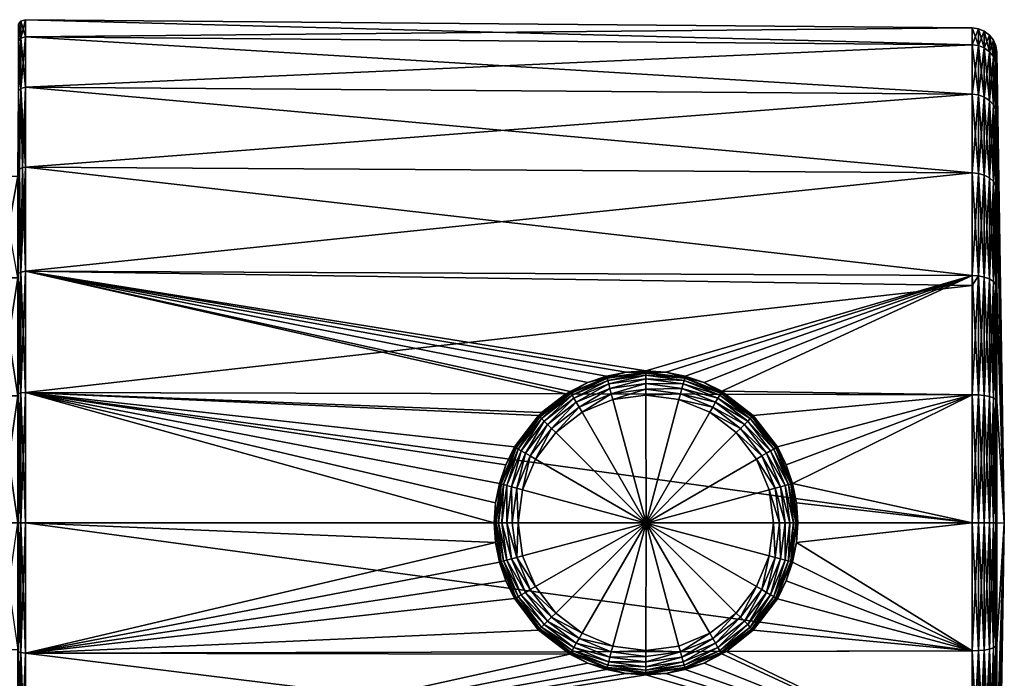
# Model space of a CAD drawing. Extents: x -0.141 to 0.141, y -0.203 to 0.024.
# Tile 249 of 256: x 0.102 to 0.141, y -0.096 to -0.07. Entities that reach past the tile are written whole.
import ezdxf

# ---------------------------------------------------------------- set-up
doc = ezdxf.new("R2010")
doc.units = 0
doc.layers.add('mesh', color=7, linetype='CONTINUOUS')

msp = doc.modelspace()

# ---------------------------------------------------------------- meshes
at = {"layer": 'mesh'}
mesh = msp.add_polyface(dxfattribs=at)
corners = [(0.102053, -0.076048, 0.014152), (0.139679, -0.073152, 0.009843), (0.139679, -0.07628, 0.01392), (0.102053, -0.072867, 0.010007), (0.139679, -0.071185, 0.005095), (0.102053, -0.070868, 0.00518), (0.139679, -0.070514), (0.102053, -0.070186), (0.139679, -0.071185, -0.005095), (0.102053, -0.070868, -0.00518), (0.139679, -0.073152, -0.009843), (0.102053, -0.072867, -0.010007), (0.139679, -0.07628, -0.01392), (0.102053, -0.076048, -0.014152), (0.101776, -0.073022, 0.009918), (0.101814, -0.076129, 0.014071), (0.10175, -0.07626, 0.01394), (0.10175, -0.07626, -0.01394), (0.101814, -0.076129, -0.014071), (0.101776, -0.073022, -0.009918), (0.101776, -0.080282, -0.017178), (0.101867, -0.072921, 0.009976), (0.101776, -0.07104, 0.005134), (0.101867, -0.070928, 0.005164), (0.101776, -0.070364), (0.101867, -0.070248), (0.101776, -0.07104, -0.005134), (0.101867, -0.070928, -0.005164), (0.101867, -0.072921, -0.009976), (0.101931, -0.076065, 0.014135), (0.101931, -0.076065, -0.014135), (0.101867, -0.080224, -0.017279), (0.102053, -0.080193, 0.017333)]
mesh.append_faces([[corners[k] for k in face] for face in [(0, 1, 2, 2), (3, 1, 0, 0), (3, 4, 1, 1), (5, 4, 3, 3), (5, 6, 4, 4), (7, 6, 5, 5), (7, 8, 6, 6), (9, 8, 7, 7), (9, 10, 8, 8), (11, 10, 9, 9), (11, 12, 10, 10), (13, 12, 11, 11), (14, 15, 16, 16), (17, 18, 19, 19), (20, 18, 17, 17), (14, 21, 15, 15), (22, 21, 14, 14), (22, 23, 21, 21), (24, 23, 22, 22), (24, 25, 23, 23), (26, 25, 24, 24), (26, 27, 25, 25), (19, 27, 26, 26), (19, 28, 27, 27), (18, 28, 19, 19), (21, 29, 15, 15), (18, 30, 28, 28), (31, 30, 18, 18), (29, 0, 32, 32), (21, 0, 29, 29), (21, 3, 0, 0), (23, 3, 21, 21), (23, 5, 3, 3), (25, 5, 23, 23), (25, 7, 5, 5), (27, 7, 25, 25), (27, 9, 7, 7), (28, 9, 27, 27), (28, 11, 9, 9), (30, 11, 28, 28), (30, 13, 11, 11), (31, 13, 30, 30)]])
mesh = msp.add_polyface(dxfattribs=at)
corners = [(0.140527, -0.073571, -0.009601), (0.140369, -0.073398, -0.0097), (0.140369, -0.076482, -0.013718), (0.140166, -0.076373, -0.013827), (0.140166, -0.073266, -0.009777), (0.140369, -0.07146, -0.005021), (0.140166, -0.071312, -0.005061), (0.140369, -0.070799), (0.140166, -0.070646), (0.140369, -0.07146, 0.005021), (0.140166, -0.071312, 0.005061), (0.140369, -0.073398, 0.0097), (0.140166, -0.073266, 0.009777), (0.140369, -0.076482, 0.013718), (0.140166, -0.076373, 0.013827), (0.140369, -0.0805, 0.016802), (0.139931, -0.076305, -0.013895), (0.139931, -0.073182, -0.009826), (0.139931, -0.071218, -0.005086), (0.139931, -0.070549), (0.139931, -0.071218, 0.005086), (0.139931, -0.073182, 0.009826), (0.139931, -0.076305, 0.013895), (0.140166, -0.080423, 0.016934), (0.139679, -0.07628, -0.01392), (0.139679, -0.073152, -0.009843), (0.139679, -0.071185, -0.005095), (0.139679, -0.070514), (0.139679, -0.071185, 0.005095), (0.139679, -0.073152, 0.009843), (0.139679, -0.07628, 0.01392), (0.139931, -0.080374, 0.017018), (0.102053, -0.076048, -0.014152), (0.139679, -0.080357, -0.017048)]
mesh.append_faces([[corners[k] for k in face] for face in [(0, 1, 2, 2), (1, 3, 2, 2), (1, 4, 3, 3), (5, 4, 1, 1), (5, 6, 4, 4), (7, 6, 5, 5), (7, 8, 6, 6), (9, 8, 7, 7), (9, 10, 8, 8), (11, 10, 9, 9), (11, 12, 10, 10), (13, 12, 11, 11), (13, 14, 12, 12), (15, 14, 13, 13), (4, 16, 3, 3), (4, 17, 16, 16), (6, 17, 4, 4), (6, 18, 17, 17), (8, 18, 6, 6), (8, 19, 18, 18), (10, 19, 8, 8), (10, 20, 19, 19), (12, 20, 10, 10), (12, 21, 20, 20), (14, 21, 12, 12), (14, 22, 21, 21), (23, 22, 14, 14), (17, 24, 16, 16), (17, 25, 24, 24), (18, 25, 17, 17), (18, 26, 25, 25), (19, 26, 18, 18), (19, 27, 26, 26), (20, 27, 19, 19), (20, 28, 27, 27), (21, 28, 20, 20), (21, 29, 28, 28), (22, 29, 21, 21), (22, 30, 29, 29), (31, 30, 22, 22), (32, 33, 24, 24)]])
mesh = msp.add_polyface(dxfattribs=at)
corners = [(0.140962, -0.090217, 0.000001), (0.14067, -0.072121, -0.004844), (0.14067, -0.073991, -0.009358), (0.14067, -0.072121, 0.004844), (0.14067, -0.071483), (0.14067, -0.073824, 0.008957), (0.14063, -0.071878, 0.004909), (0.14063, -0.073773, 0.009484), (0.14063, -0.071232), (0.14063, -0.071878, -0.004909), (0.14063, -0.073773, -0.009484), (0.14063, -0.076787, -0.013413), (0.14067, -0.076965, -0.013235), (0.14063, -0.080716, -0.016427), (0.14067, -0.076965, 0.013235), (0.14063, -0.076787, 0.013413), (0.14067, -0.073991, 0.009358), (0.140527, -0.076623, -0.013577), (0.140527, -0.073571, -0.009601), (0.140527, -0.071653, -0.00497), (0.140527, -0.070999), (0.140527, -0.071653, 0.00497), (0.140527, -0.073571, 0.009601), (0.140527, -0.076623, 0.013577), (0.14063, -0.080716, 0.016427), (0.140369, -0.076482, -0.013718), (0.140369, -0.073398, -0.0097), (0.140369, -0.07146, -0.005021), (0.140369, -0.070799), (0.140369, -0.07146, 0.005021), (0.140369, -0.073398, 0.0097), (0.140369, -0.076482, 0.013718), (0.140527, -0.080599, 0.016629)]
mesh.append_faces([[corners[k] for k in face] for face in [(0, 1, 2, 2), (0, 3, 4, 4), (0, 5, 3, 3), (6, 5, 7, 7), (6, 3, 5, 5), (8, 3, 6, 6), (8, 4, 3, 3), (9, 4, 8, 8), (9, 1, 4, 4), (10, 1, 9, 9), (10, 2, 1, 1), (11, 2, 10, 10), (11, 12, 2, 2), (13, 12, 11, 11), (7, 14, 15, 15), (7, 16, 14, 14), (5, 16, 7, 7), (10, 17, 11, 11), (10, 18, 17, 17), (9, 18, 10, 10), (9, 19, 18, 18), (8, 19, 9, 9), (8, 20, 19, 19), (6, 20, 8, 8), (6, 21, 20, 20), (7, 21, 6, 6), (7, 22, 21, 21), (15, 22, 7, 7), (15, 23, 22, 22), (24, 23, 15, 15), (18, 25, 17, 17), (19, 26, 18, 18), (19, 27, 26, 26), (20, 27, 19, 19), (20, 28, 27, 27), (21, 28, 20, 20), (21, 29, 28, 28), (22, 29, 21, 21), (22, 30, 29, 29), (23, 30, 22, 22), (23, 31, 30, 30), (32, 31, 23, 23)]])
mesh = msp.add_polyface(dxfattribs=at)
corners = [(0.140962, -0.090217, 0.000001), (0.14067, -0.076965, 0.013235), (0.14067, -0.073991, 0.009358), (0.14067, -0.080842, 0.016209), (0.14067, -0.073991, -0.009358), (0.14067, -0.076965, -0.013235), (0.14067, -0.071483), (0.14067, -0.072121, -0.004844), (0.14067, -0.073824, 0.008957), (0.14063, -0.076787, 0.013413), (0.14063, -0.080716, 0.016427), (0.14063, -0.080716, -0.016427), (0.14067, -0.080842, -0.016209), (0.14067, -0.081266, -0.016385), (0.14063, -0.085291, -0.018322), (0.140527, -0.080599, -0.016629), (0.140527, -0.08523, -0.018547), (0.14063, -0.076787, -0.013413), (0.140527, -0.076623, -0.013577), (0.140527, -0.080599, 0.016629), (0.140527, -0.076623, 0.013577), (0.14063, -0.085291, 0.018322), (0.140527, -0.08523, 0.018547), (0.140369, -0.0805, -0.016802), (0.140369, -0.085179, -0.01874), (0.140369, -0.076482, -0.013718), (0.140369, -0.0805, 0.016802), (0.140369, -0.076482, 0.013718), (0.140369, -0.085179, 0.01874), (0.140166, -0.080423, -0.016934), (0.140166, -0.085139, -0.018888), (0.140166, -0.076373, -0.013827), (0.140166, -0.080423, 0.016934), (0.140166, -0.076373, 0.013827), (0.140166, -0.085139, 0.018888), (0.139931, -0.080374, -0.017018), (0.139931, -0.085114, -0.018982), (0.139931, -0.076305, -0.013895), (0.139931, -0.080374, 0.017018), (0.139931, -0.076305, 0.013895), (0.139931, -0.085114, 0.018982), (0.139679, -0.080762, -0.017276), (0.139679, -0.085105, -0.019015), (0.139679, -0.080357, -0.017048), (0.139679, -0.07628, -0.01392), (0.139679, -0.080357, 0.017048), (0.139679, -0.07628, 0.01392), (0.139679, -0.085105, 0.019015), (0.129736, -0.08497, 0.019068)]
mesh.append_faces([[corners[k] for k in face] for face in [(0, 1, 2, 2), (0, 3, 1, 1), (0, 4, 5, 5), (6, 7, 0, 0), (2, 8, 0, 0), (9, 3, 10, 10), (9, 1, 3, 3), (11, 12, 5, 5), (11, 13, 12, 12), (14, 13, 11, 11), (11, 15, 16, 16), (17, 15, 11, 11), (17, 18, 15, 15), (10, 19, 20, 20), (21, 19, 10, 10), (21, 22, 19, 19), (15, 23, 24, 24), (18, 23, 15, 15), (18, 25, 23, 23), (19, 26, 27, 27), (22, 26, 19, 19), (22, 28, 26, 26), (23, 29, 30, 30), (25, 29, 23, 23), (25, 31, 29, 29), (26, 32, 33, 33), (28, 32, 26, 26), (28, 34, 32, 32), (29, 35, 36, 36), (31, 35, 29, 29), (31, 37, 35, 35), (32, 38, 39, 39), (34, 38, 32, 32), (34, 40, 38, 38), (35, 41, 42, 42), (35, 43, 41, 41), (37, 43, 35, 35), (37, 44, 43, 43), (38, 45, 46, 46), (40, 45, 38, 38), (40, 47, 45, 45), (47, 48, 45, 45)]])
mesh = msp.add_polyface(dxfattribs=at)
corners = [(0.101, -0.085153, 0.018836), (0.10175, -0.08045, 0.016887), (0.10175, -0.085153, 0.018836), (0.101, -0.08045, 0.016887), (0.10175, -0.076411, 0.013789), (0.101, -0.076411, 0.013789), (0.101, -0.08045, -0.016887), (0.10175, -0.08045, -0.016887), (0.101, -0.076411, -0.013789), (0.10175, -0.085153, -0.018836), (0.101, -0.085153, -0.018836), (0.10175, -0.085098, 0.019042), (0.10175, -0.080343, 0.017073), (0.10175, -0.07626, 0.01394), (0.10175, -0.080343, -0.017073), (0.10175, -0.07626, -0.01394), (0.10175, -0.085098, -0.019042), (0.122448, -0.085932, 0.019371), (0.12149, -0.087183, 0.019614), (0.102053, -0.08502, 0.019332), (0.102053, -0.080193, 0.017333), (0.123533, -0.085069, 0.019151), (0.102053, -0.076048, 0.014152), (0.139679, -0.07628, 0.01392), (0.102053, -0.080193, -0.017333), (0.139679, -0.080357, -0.017048), (0.102053, -0.076048, -0.014152), (0.102053, -0.08502, -0.019332), (0.139679, -0.080762, -0.017276), (0.101776, -0.085066, 0.01916), (0.101776, -0.080282, 0.017178), (0.101776, -0.080282, -0.017178), (0.101776, -0.085066, -0.01916), (0.10175, -0.0902, -0.019714), (0.101814, -0.076129, 0.014071), (0.101867, -0.085036, 0.019272), (0.101867, -0.080224, 0.017279), (0.101867, -0.080224, -0.017279), (0.101814, -0.076129, -0.014071), (0.101867, -0.085036, -0.019272), (0.101776, -0.0902, -0.019836), (0.101931, -0.076065, 0.014135), (0.101867, -0.0902, -0.019952)]
mesh.append_faces([[corners[k] for k in face] for face in [(0, 1, 2, 2), (3, 1, 0, 0), (3, 4, 1, 1), (5, 4, 3, 3), (6, 7, 8, 8), (6, 9, 7, 7), (10, 9, 6, 6), (1, 11, 2, 2), (1, 12, 11, 11), (4, 12, 1, 1), (4, 13, 12, 12), (7, 14, 15, 15), (9, 14, 7, 7), (9, 16, 14, 14), (17, 18, 19, 19), (20, 21, 19, 19), (22, 23, 20, 20), (24, 25, 26, 26), (27, 28, 24, 24), (12, 29, 11, 11), (12, 30, 29, 29), (13, 30, 12, 12), (14, 31, 15, 15), (16, 31, 14, 14), (16, 32, 31, 31), (33, 32, 16, 16), (13, 34, 30, 30), (30, 35, 29, 29), (30, 36, 35, 35), (34, 36, 30, 30), (31, 37, 38, 38), (32, 37, 31, 31), (32, 39, 37, 37), (40, 39, 32, 32), (34, 41, 36, 36), (36, 19, 35, 35), (36, 20, 19, 19), (41, 20, 36, 36), (37, 24, 26, 26), (39, 24, 37, 37), (39, 27, 24, 24), (42, 27, 39, 39)]])
mesh = msp.add_polyface(dxfattribs=at)
corners = [(0.126716, -0.084885, 0.025634), (0.128149, -0.084853, 0.025526), (0.128092, -0.085066, 0.025634), (0.126716, -0.084664, 0.025526), (0.12534, -0.085066, 0.025634), (0.125283, -0.084853, 0.025526), (0.128197, -0.084671, 0.025367), (0.129578, -0.085243, 0.025367), (0.126716, -0.084476, 0.025367), (0.125235, -0.084671, 0.025367), (0.128235, -0.084533, 0.025168), (0.12965, -0.085119, 0.025168), (0.126716, -0.084333, 0.025168), (0.125198, -0.084533, 0.025168), (0.129695, -0.08504, 0.02494), (0.128258, -0.084445, 0.02494), (0.126716, -0.084242, 0.02494), (0.125174, -0.084445, 0.02494), (0.126716, -0.08421, 0.024697), (0.125166, -0.084414, 0.024697), (0.128266, -0.084414, 0.024697), (0.129711, -0.085013, 0.024697), (0.125927, -0.084211, 0.018878), (0.125153, -0.084366, 0.018934), (0.126716, -0.084159, 0.018855), (0.127502, -0.08421, 0.018864), (0.128279, -0.084365, 0.018905), (0.129028, -0.08462, 0.018975), (0.129736, -0.08497, 0.019068), (0.139679, -0.080357, 0.017048), (0.126716, -0.085125, 0.025684), (0.102053, -0.080193, 0.017333), (0.139679, -0.07628, 0.01392), (0.102053, -0.080193, -0.017333), (0.139679, -0.080762, -0.017276), (0.139679, -0.080357, -0.017048), (0.102053, -0.08502, -0.019332), (0.139679, -0.085105, -0.019015)]
mesh.append_faces([[corners[k] for k in face] for face in [(0, 1, 2, 2), (0, 3, 1, 1), (4, 3, 0, 0), (4, 5, 3, 3), (1, 6, 7, 7), (3, 6, 1, 1), (3, 8, 6, 6), (5, 8, 3, 3), (5, 9, 8, 8), (6, 10, 11, 11), (8, 10, 6, 6), (8, 12, 10, 10), (9, 12, 8, 8), (9, 13, 12, 12), (10, 14, 11, 11), (10, 15, 14, 14), (12, 15, 10, 10), (12, 16, 15, 15), (13, 16, 12, 12), (13, 17, 16, 16), (18, 17, 19, 19), (18, 16, 17, 17), (20, 16, 18, 18), (20, 15, 16, 16), (21, 15, 20, 20), (21, 14, 15, 15), (22, 19, 23, 23), (22, 18, 19, 19), (24, 18, 22, 22), (25, 18, 24, 24), (25, 20, 18, 18), (26, 20, 25, 25), (27, 20, 26, 26), (27, 21, 20, 20), (28, 21, 27, 27), (29, 25, 24, 24), (29, 26, 25, 25), (29, 27, 26, 26), (2, 30, 0, 0), (31, 32, 29, 29), (33, 34, 35, 35), (36, 37, 34, 34)]])
mesh = msp.add_polyface(dxfattribs=at)
corners = [(0.130763, -0.086153, 0.025367), (0.131797, -0.087266, 0.025168), (0.131673, -0.087338, 0.025367), (0.130865, -0.086051, 0.025168), (0.131876, -0.087221, 0.02494), (0.132502, -0.08865, 0.024697), (0.131904, -0.087205, 0.024697), (0.131943, -0.087182, 0.019521), (0.130985, -0.085931, 0.019295), (0.13229, -0.087888, 0.019614), (0.140962, -0.090217, 0.000001), (0.14067, -0.085356, 0.018079), (0.14067, -0.080842, 0.016209), (0.14067, -0.081266, -0.016385), (0.14067, -0.085356, -0.018079), (0.14067, -0.080842, -0.016209), (0.14067, -0.076965, -0.013235), (0.14063, -0.085291, 0.018322), (0.14067, -0.0902, 0.018717), (0.14063, -0.080716, 0.016427), (0.14063, -0.085291, -0.018322), (0.14063, -0.0902, -0.018968), (0.140527, -0.08523, -0.018547), (0.140527, -0.0902, -0.019201), (0.14063, -0.080716, -0.016427), (0.14063, -0.0902, 0.018968), (0.140527, -0.08523, 0.018547), (0.140527, -0.0902, 0.019201), (0.140369, -0.085179, -0.01874), (0.140369, -0.0902, -0.019401), (0.140527, -0.080599, -0.016629), (0.140369, -0.085179, 0.01874), (0.140369, -0.0902, 0.019401), (0.140166, -0.085139, -0.018888), (0.140166, -0.0902, -0.019554), (0.140369, -0.0805, -0.016802), (0.140166, -0.085139, 0.018888), (0.140166, -0.0902, 0.019554), (0.139931, -0.085114, -0.018982), (0.139931, -0.0902, -0.019651), (0.140166, -0.080423, -0.016934), (0.139931, -0.085114, 0.018982), (0.139931, -0.0902, 0.019651), (0.139679, -0.085105, 0.019015), (0.139679, -0.0902, 0.019686), (0.139679, -0.085105, -0.019015), (0.139679, -0.0902, -0.019686), (0.139931, -0.080374, -0.017018), (0.132544, -0.088638, 0.019686), (0.139679, -0.080357, 0.017048), (0.129736, -0.08497, 0.019068), (0.129028, -0.08462, 0.018975), (0.129883, -0.085083, 0.019095)]
mesh.append_faces([[corners[k] for k in face] for face in [(0, 1, 2, 2), (3, 4, 1, 1), (5, 4, 6, 6), (7, 6, 8, 8), (7, 9, 6, 6), (10, 11, 12, 12), (10, 13, 14, 14), (10, 15, 13, 13), (16, 15, 10, 10), (17, 11, 18, 18), (19, 11, 17, 17), (19, 12, 11, 11), (20, 14, 13, 13), (21, 14, 20, 20), (20, 22, 23, 23), (24, 22, 20, 20), (25, 26, 17, 17), (25, 27, 26, 26), (22, 28, 29, 29), (30, 28, 22, 22), (27, 31, 26, 26), (27, 32, 31, 31), (28, 33, 34, 34), (35, 33, 28, 28), (32, 36, 31, 31), (32, 37, 36, 36), (33, 38, 39, 39), (40, 38, 33, 33), (37, 41, 36, 36), (37, 42, 41, 41), (42, 43, 41, 41), (42, 44, 43, 43), (38, 45, 46, 46), (47, 45, 38, 38), (7, 8, 43, 43), (43, 9, 7, 7), (43, 48, 9, 9), (44, 48, 43, 43), (49, 50, 51, 51), (43, 52, 50, 50), (8, 52, 43, 43)]])
mesh = msp.add_polyface(dxfattribs=at)
corners = [(0.122113, -0.087542, 0.025634), (0.121814, -0.088887, 0.025684), (0.121582, -0.088824, 0.025634), (0.122321, -0.087663, 0.025684), (0.121922, -0.087432, 0.025526), (0.121369, -0.088767, 0.025526), (0.121401, -0.0902, 0.025634), (0.12118, -0.0902, 0.025526), (0.121759, -0.087338, 0.025367), (0.121188, -0.088719, 0.025367), (0.120992, -0.0902, 0.025367), (0.121635, -0.087266, 0.025168), (0.122567, -0.086051, 0.025168), (0.121049, -0.088681, 0.025168), (0.120849, -0.0902, 0.025168), (0.121557, -0.087221, 0.02494), (0.122503, -0.085987, 0.02494), (0.120961, -0.088658, 0.02494), (0.120758, -0.0902, 0.02494), (0.121529, -0.087205, 0.024697), (0.12093, -0.08865, 0.024697), (0.122481, -0.085964, 0.024697), (0.120726, -0.0902, 0.024697), (0.120735, -0.089412, 0.019835), (0.12149, -0.087183, 0.019614), (0.121141, -0.087893, 0.019713), (0.120889, -0.088639, 0.019788), (0.102053, -0.08502, 0.019332), (0.120684, -0.0902, 0.019851), (0.122569, -0.085813, 0.019344), (0.122448, -0.085932, 0.019371), (0.123533, -0.085069, 0.019151), (0.102053, -0.080193, 0.017333), (0.123702, -0.084982, 0.019125), (0.124406, -0.08462, 0.019017), (0.125153, -0.084366, 0.018934), (0.125927, -0.084211, 0.018878), (0.126716, -0.084159, 0.018855)]
mesh.append_faces([[corners[k] for k in face] for face in [(0, 1, 2, 2), (0, 3, 1, 1), (2, 4, 0, 0), (2, 5, 4, 4), (6, 5, 2, 2), (6, 7, 5, 5), (5, 8, 4, 4), (5, 9, 8, 8), (7, 9, 5, 5), (7, 10, 9, 9), (8, 11, 12, 12), (9, 11, 8, 8), (9, 13, 11, 11), (10, 13, 9, 9), (10, 14, 13, 13), (11, 15, 16, 16), (13, 15, 11, 11), (13, 17, 15, 15), (14, 17, 13, 13), (14, 18, 17, 17), (19, 17, 20, 20), (19, 15, 17, 17), (21, 15, 19, 19), (21, 16, 15, 15), (20, 17, 18, 18), (22, 23, 20, 20), (19, 24, 21, 21), (19, 25, 24, 24), (20, 25, 19, 19), (20, 26, 25, 25), (23, 26, 20, 20), (27, 25, 26, 26), (27, 24, 25, 25), (27, 23, 28, 28), (27, 29, 30, 30), (27, 31, 29, 29), (32, 33, 31, 31), (34, 33, 32, 32), (32, 35, 34, 34), (32, 36, 35, 35), (37, 36, 32, 32)]])
mesh = msp.add_polyface(dxfattribs=at)
corners = [(0.126731, -0.090211, 0.0259), (0.122321, -0.087663, 0.025684), (0.123128, -0.086611, 0.025684), (0.121814, -0.088887, 0.025684), (0.122958, -0.086442, 0.025634), (0.122113, -0.087542, 0.025634), (0.124058, -0.085597, 0.025634), (0.124179, -0.085805, 0.025684), (0.12534, -0.085066, 0.025634), (0.125403, -0.085298, 0.025684), (0.123948, -0.085406, 0.025526), (0.125283, -0.084853, 0.025526), (0.122802, -0.086286, 0.025526), (0.121922, -0.087432, 0.025526), (0.125235, -0.084671, 0.025367), (0.123854, -0.085243, 0.025367), (0.122669, -0.086153, 0.025367), (0.121759, -0.087338, 0.025367), (0.125198, -0.084533, 0.025168), (0.123783, -0.085119, 0.025168), (0.122567, -0.086051, 0.025168), (0.125174, -0.084445, 0.02494), (0.123737, -0.08504, 0.02494), (0.122503, -0.085987, 0.02494), (0.121635, -0.087266, 0.025168), (0.123721, -0.085013, 0.024697), (0.122481, -0.085964, 0.024697), (0.125166, -0.084414, 0.024697), (0.123533, -0.085069, 0.019151), (0.123702, -0.084982, 0.019125), (0.122569, -0.085813, 0.019344), (0.124406, -0.08462, 0.019017), (0.125153, -0.084366, 0.018934), (0.122448, -0.085932, 0.019371), (0.12149, -0.087183, 0.019614), (0.102053, -0.080193, 0.017333), (0.139679, -0.080357, 0.017048), (0.126716, -0.084159, 0.018855)]
mesh.append_faces([[corners[k] for k in face] for face in [(0, 1, 2, 2), (0, 3, 1, 1), (4, 1, 5, 5), (4, 2, 1, 1), (6, 2, 4, 4), (6, 7, 2, 2), (8, 7, 6, 6), (8, 9, 7, 7), (6, 10, 11, 11), (4, 10, 6, 6), (4, 12, 10, 10), (5, 12, 4, 4), (5, 13, 12, 12), (10, 14, 11, 11), (10, 15, 14, 14), (12, 15, 10, 10), (12, 16, 15, 15), (13, 16, 12, 12), (13, 17, 16, 16), (15, 18, 14, 14), (15, 19, 18, 18), (16, 19, 15, 15), (16, 20, 19, 19), (17, 20, 16, 16), (19, 21, 18, 18), (19, 22, 21, 21), (20, 22, 19, 19), (20, 23, 22, 22), (24, 23, 20, 20), (25, 23, 26, 26), (25, 22, 23, 23), (27, 22, 25, 25), (27, 21, 22, 22), (25, 28, 29, 29), (25, 30, 28, 28), (26, 30, 25, 25), (31, 25, 29, 29), (31, 27, 25, 25), (32, 27, 31, 31), (26, 33, 30, 30), (26, 34, 33, 33), (35, 36, 37, 37)]])
mesh = msp.add_polyface(dxfattribs=at)
corners = [(0.126731, -0.090211, 0.0259), (0.124179, -0.085805, 0.025684), (0.125403, -0.085298, 0.025684), (0.12803, -0.085298, 0.025684), (0.129254, -0.085805, 0.025684), (0.129374, -0.085597, 0.025634), (0.128092, -0.085066, 0.025634), (0.130474, -0.086442, 0.025634), (0.130305, -0.086611, 0.025684), (0.131319, -0.087542, 0.025634), (0.131111, -0.087663, 0.025684), (0.126716, -0.084885, 0.025634), (0.12534, -0.085066, 0.025634), (0.13151, -0.087432, 0.025526), (0.130631, -0.086286, 0.025526), (0.129484, -0.085406, 0.025526), (0.128149, -0.084853, 0.025526), (0.124058, -0.085597, 0.025634), (0.125283, -0.084853, 0.025526), (0.131673, -0.087338, 0.025367), (0.130763, -0.086153, 0.025367), (0.129578, -0.085243, 0.025367), (0.130865, -0.086051, 0.025168), (0.131797, -0.087266, 0.025168), (0.12965, -0.085119, 0.025168), (0.128197, -0.084671, 0.025367), (0.130929, -0.085987, 0.02494), (0.131876, -0.087221, 0.02494), (0.129695, -0.08504, 0.02494), (0.130952, -0.085964, 0.024697), (0.129711, -0.085013, 0.024697), (0.131904, -0.087205, 0.024697), (0.129883, -0.085083, 0.019095), (0.129736, -0.08497, 0.019068), (0.130985, -0.085931, 0.019295), (0.126716, -0.085125, 0.025684), (0.102053, -0.08502, -0.019332), (0.139679, -0.0902, -0.019686), (0.139679, -0.085105, -0.019015)]
mesh.append_faces([[corners[k] for k in face] for face in [(0, 1, 2, 2), (0, 3, 4, 4), (5, 3, 6, 6), (5, 4, 3, 3), (7, 4, 5, 5), (7, 8, 4, 4), (9, 8, 7, 7), (9, 10, 8, 8), (11, 2, 12, 12), (7, 13, 9, 9), (7, 14, 13, 13), (5, 14, 7, 7), (5, 15, 14, 14), (6, 15, 5, 5), (6, 16, 15, 15), (17, 18, 12, 12), (14, 19, 13, 13), (14, 20, 19, 19), (15, 20, 14, 14), (15, 21, 20, 20), (16, 21, 15, 15), (20, 22, 23, 23), (21, 22, 20, 20), (21, 24, 22, 22), (25, 24, 21, 21), (22, 26, 27, 27), (24, 26, 22, 22), (24, 28, 26, 26), (29, 28, 30, 30), (29, 26, 28, 28), (31, 26, 29, 29), (31, 27, 26, 26), (32, 30, 33, 33), (32, 29, 30, 30), (34, 29, 32, 32), (34, 31, 29, 29), (0, 2, 35, 35), (0, 35, 3, 3), (6, 3, 35, 35), (11, 35, 2, 2), (36, 37, 38, 38)]])
mesh = msp.add_polyface(dxfattribs=at)
corners = [(0.101, -0.095247, 0.018836), (0.10175, -0.0902, 0.0195), (0.10175, -0.095247, 0.018836), (0.101, -0.0902, 0.0195), (0.10175, -0.085153, 0.018836), (0.101, -0.085153, 0.018836), (0.101, -0.085153, -0.018836), (0.10175, -0.0902, -0.0195), (0.10175, -0.085153, -0.018836), (0.101, -0.0902, -0.0195), (0.10175, -0.095247, -0.018836), (0.10175, -0.095302, 0.019042), (0.10175, -0.0902, 0.019714), (0.10175, -0.085098, 0.019042), (0.10175, -0.085098, -0.019042), (0.10175, -0.0902, -0.019714), (0.10175, -0.095302, -0.019042), (0.102053, -0.0902, 0.020014), (0.120735, -0.090985, 0.019835), (0.102053, -0.09538, 0.019332), (0.102053, -0.08502, 0.019332), (0.120684, -0.0902, 0.019851), (0.120889, -0.088639, 0.019788), (0.120735, -0.089412, 0.019835), (0.122448, -0.094468, 0.019371), (0.123568, -0.095331, 0.019149), (0.102053, -0.0902, -0.020014), (0.139679, -0.0902, -0.019686), (0.102053, -0.08502, -0.019332), (0.102053, -0.09538, -0.019332), (0.139679, -0.095295, -0.019015), (0.101776, -0.0902, 0.019836), (0.101776, -0.085066, 0.01916), (0.101776, -0.0902, -0.019836), (0.101776, -0.085066, -0.01916), (0.101776, -0.095334, -0.01916), (0.101776, -0.095334, 0.01916), (0.101867, -0.0902, 0.019952), (0.101867, -0.085036, 0.019272), (0.101867, -0.0902, -0.019952), (0.101867, -0.085036, -0.019272), (0.101867, -0.095364, -0.019272), (0.101867, -0.095364, 0.019272)]
mesh.append_faces([[corners[k] for k in face] for face in [(0, 1, 2, 2), (3, 4, 1, 1), (5, 4, 3, 3), (6, 7, 8, 8), (9, 7, 6, 6), (9, 10, 7, 7), (1, 11, 2, 2), (1, 12, 11, 11), (4, 12, 1, 1), (4, 13, 12, 12), (7, 14, 8, 8), (7, 15, 14, 14), (10, 15, 7, 7), (10, 16, 15, 15), (17, 18, 19, 19), (20, 21, 17, 17), (22, 23, 20, 20), (24, 25, 19, 19), (26, 27, 28, 28), (29, 30, 26, 26), (13, 31, 12, 12), (13, 32, 31, 31), (15, 33, 34, 34), (16, 33, 15, 15), (16, 35, 33, 33), (12, 36, 11, 11), (12, 31, 36, 36), (32, 37, 31, 31), (32, 38, 37, 37), (33, 39, 40, 40), (35, 39, 33, 33), (35, 41, 39, 39), (31, 42, 36, 36), (31, 37, 42, 42), (38, 17, 37, 37), (38, 20, 17, 17), (39, 26, 28, 28), (41, 26, 39, 39), (41, 29, 26, 26), (37, 19, 42, 42), (37, 17, 19, 19)]])
mesh = msp.add_polyface(dxfattribs=at)
corners = [(0.140962, -0.090217, 0.000001), (0.14067, -0.0902, -0.018717), (0.14067, -0.095044, -0.018079), (0.14067, -0.085356, -0.018079), (0.14067, -0.0902, 0.018717), (0.14067, -0.085356, 0.018079), (0.14067, -0.095044, 0.018079), (0.14067, -0.099162, 0.016374), (0.14067, -0.099558, 0.016209), (0.14063, -0.0902, 0.018968), (0.14063, -0.095109, 0.018322), (0.14063, -0.085291, 0.018322), (0.14063, -0.0902, -0.018968), (0.14063, -0.095109, -0.018322), (0.14063, -0.085291, -0.018322), (0.140527, -0.0902, -0.019201), (0.140527, -0.0902, 0.019201), (0.140527, -0.09517, 0.018547), (0.140527, -0.09517, -0.018547), (0.140527, -0.08523, -0.018547), (0.140369, -0.0902, -0.019401), (0.140369, -0.0902, 0.019401), (0.140369, -0.095221, 0.01874), (0.140369, -0.095221, -0.01874), (0.140369, -0.085179, -0.01874), (0.140166, -0.0902, -0.019554), (0.140166, -0.0902, 0.019554), (0.140166, -0.095261, 0.018888), (0.140166, -0.095261, -0.018888), (0.140166, -0.085139, -0.018888), (0.139931, -0.0902, -0.019651), (0.139931, -0.0902, 0.019651), (0.139931, -0.095286, 0.018982), (0.139931, -0.095286, -0.018982), (0.139679, -0.0902, 0.019686), (0.139679, -0.095295, 0.019015), (0.139679, -0.095295, -0.019015), (0.139679, -0.0902, -0.019686), (0.139931, -0.085114, -0.018982), (0.129923, -0.095317, 0.019097), (0.130985, -0.094469, 0.019295), (0.132698, -0.090988, 0.019731), (0.132749, -0.0902, 0.019746), (0.132289, -0.092513, 0.019614), (0.132544, -0.091762, 0.019686), (0.132697, -0.089409, 0.019731)]
mesh.append_faces([[corners[k] for k in face] for face in [(0, 1, 2, 2), (3, 1, 0, 0), (4, 5, 0, 0), (0, 6, 4, 4), (0, 7, 6, 6), (8, 7, 0, 0), (9, 6, 10, 10), (9, 4, 6, 6), (11, 4, 9, 9), (12, 1, 3, 3), (13, 1, 12, 12), (13, 2, 1, 1), (14, 15, 12, 12), (10, 16, 9, 9), (10, 17, 16, 16), (12, 18, 13, 13), (12, 15, 18, 18), (19, 20, 15, 15), (17, 21, 16, 16), (17, 22, 21, 21), (15, 23, 18, 18), (15, 20, 23, 23), (24, 25, 20, 20), (22, 26, 21, 21), (22, 27, 26, 26), (20, 28, 23, 23), (20, 25, 28, 28), (29, 30, 25, 25), (27, 31, 26, 26), (27, 32, 31, 31), (25, 33, 28, 28), (25, 30, 33, 33), (32, 34, 31, 31), (32, 35, 34, 34), (30, 36, 33, 33), (30, 37, 36, 36), (38, 37, 30, 30), (39, 40, 35, 35), (41, 42, 34, 34), (35, 41, 34, 34), (43, 44, 35, 35), (42, 45, 34, 34)]])
mesh = msp.add_polyface(dxfattribs=at)
corners = [(0.123128, -0.086611, 0.025684), (0.124179, -0.085805, 0.025684), (0.126731, -0.090211, 0.0259), (0.131111, -0.087663, 0.025684), (0.131618, -0.088887, 0.025684), (0.130305, -0.086611, 0.025684), (0.129254, -0.085805, 0.025684), (0.130305, -0.093789, 0.025684), (0.129254, -0.094595, 0.025684), (0.131111, -0.092737, 0.025684), (0.131618, -0.091513, 0.025684), (0.125403, -0.095102, 0.025684), (0.124179, -0.094595, 0.025684), (0.131319, -0.092858, 0.025634), (0.13185, -0.091576, 0.025634), (0.130474, -0.093958, 0.025634), (0.13185, -0.088824, 0.025634), (0.131319, -0.087542, 0.025634), (0.132031, -0.0902, 0.025634), (0.130631, -0.094114, 0.025526), (0.13151, -0.092968, 0.025526), (0.132063, -0.091633, 0.025526), (0.132252, -0.0902, 0.025526), (0.132063, -0.088767, 0.025526), (0.13151, -0.087432, 0.025526), (0.131673, -0.093062, 0.025367), (0.130763, -0.094247, 0.025367), (0.132245, -0.091681, 0.025367), (0.132245, -0.088719, 0.025367), (0.131673, -0.087338, 0.025367), (0.131797, -0.093134, 0.025168), (0.130865, -0.094349, 0.025168), (0.132383, -0.091719, 0.025168), (0.131876, -0.093179, 0.02494), (0.130952, -0.094436, 0.024697), (0.131904, -0.093195, 0.024697), (0.131943, -0.093218, 0.019521), (0.131791, -0.0902, 0.025684), (0.12803, -0.095102, 0.025684), (0.126716, -0.095275, 0.025684), (0.102053, -0.0902, -0.020014), (0.139679, -0.095295, -0.019015), (0.139679, -0.0902, -0.019686)]
mesh.append_faces([[corners[k] for k in face] for face in [(0, 1, 2, 2), (2, 3, 4, 4), (2, 5, 3, 3), (6, 5, 2, 2), (2, 7, 8, 8), (9, 7, 2, 2), (2, 10, 9, 9), (11, 12, 2, 2), (13, 10, 14, 14), (13, 9, 10, 10), (15, 9, 13, 13), (15, 7, 9, 9), (16, 3, 17, 17), (16, 4, 3, 3), (18, 4, 16, 16), (13, 19, 15, 15), (13, 20, 19, 19), (14, 20, 13, 13), (14, 21, 20, 20), (18, 21, 14, 14), (16, 22, 18, 18), (17, 23, 16, 16), (17, 24, 23, 23), (20, 25, 26, 26), (21, 25, 20, 20), (21, 27, 25, 25), (24, 28, 23, 23), (24, 29, 28, 28), (25, 30, 31, 31), (27, 30, 25, 25), (27, 32, 30, 30), (32, 33, 30, 30), (34, 33, 35, 35), (36, 34, 35, 35), (2, 4, 37, 37), (2, 37, 10, 10), (38, 39, 2, 2), (14, 37, 18, 18), (14, 10, 37, 37), (18, 37, 4, 4), (40, 41, 42, 42)]])
mesh = msp.add_polyface(dxfattribs=at)
corners = [(0.132031, -0.0902, 0.025634), (0.132252, -0.0902, 0.025526), (0.132063, -0.091633, 0.025526), (0.13185, -0.088824, 0.025634), (0.132063, -0.088767, 0.025526), (0.132245, -0.091681, 0.025367), (0.13244, -0.0902, 0.025367), (0.132245, -0.088719, 0.025367), (0.132383, -0.091719, 0.025168), (0.132583, -0.0902, 0.025168), (0.132383, -0.088681, 0.025168), (0.131673, -0.087338, 0.025367), (0.131797, -0.087266, 0.025168), (0.132471, -0.091742, 0.02494), (0.131876, -0.093179, 0.02494), (0.132674, -0.0902, 0.02494), (0.132471, -0.088658, 0.02494), (0.131876, -0.087221, 0.02494), (0.132502, -0.08865, 0.024697), (0.132706, -0.0902, 0.024697), (0.132502, -0.09175, 0.024697), (0.131904, -0.093195, 0.024697), (0.132544, -0.088638, 0.019686), (0.132697, -0.089409, 0.019731), (0.131904, -0.087205, 0.024697), (0.13229, -0.087888, 0.019614), (0.132749, -0.0902, 0.019746), (0.132698, -0.090988, 0.019731), (0.132544, -0.091762, 0.019686), (0.132289, -0.092513, 0.019614), (0.131943, -0.093218, 0.019521), (0.139679, -0.095295, 0.019015), (0.130985, -0.094469, 0.019295), (0.139679, -0.0902, 0.019686)]
mesh.append_faces([[corners[k] for k in face] for face in [(0, 1, 2, 2), (3, 4, 1, 1), (1, 5, 2, 2), (1, 6, 5, 5), (4, 6, 1, 1), (4, 7, 6, 6), (6, 8, 5, 5), (6, 9, 8, 8), (7, 9, 6, 6), (7, 10, 9, 9), (11, 10, 7, 7), (11, 12, 10, 10), (8, 13, 14, 14), (9, 13, 8, 8), (9, 15, 13, 13), (10, 15, 9, 9), (10, 16, 15, 15), (12, 16, 10, 10), (12, 17, 16, 16), (18, 16, 17, 17), (19, 16, 18, 18), (19, 15, 16, 16), (20, 15, 19, 19), (20, 13, 15, 15), (21, 13, 20, 20), (21, 14, 13, 13), (18, 22, 23, 23), (24, 22, 18, 18), (24, 25, 22, 22), (26, 18, 23, 23), (26, 19, 18, 18), (27, 19, 26, 26), (27, 20, 19, 19), (28, 20, 27, 27), (29, 20, 28, 28), (29, 21, 20, 20), (30, 21, 29, 29), (31, 30, 29, 29), (31, 32, 30, 30), (31, 28, 27, 27), (33, 23, 22, 22)]])
mesh = msp.add_polyface(dxfattribs=at)
corners = [(0.121582, -0.091576, 0.025634), (0.12118, -0.0902, 0.025526), (0.121401, -0.0902, 0.025634), (0.121369, -0.091633, 0.025526), (0.122113, -0.092858, 0.025634), (0.121922, -0.092968, 0.025526), (0.120992, -0.0902, 0.025367), (0.121188, -0.091681, 0.025367), (0.121759, -0.093062, 0.025367), (0.120849, -0.0902, 0.025168), (0.121049, -0.091719, 0.025168), (0.121635, -0.093134, 0.025168), (0.122669, -0.094247, 0.025367), (0.120758, -0.0902, 0.02494), (0.120961, -0.091742, 0.02494), (0.121557, -0.093179, 0.02494), (0.122567, -0.094349, 0.025168), (0.12093, -0.09175, 0.024697), (0.121529, -0.093195, 0.024697), (0.120726, -0.0902, 0.024697), (0.12093, -0.08865, 0.024697), (0.12149, -0.093217, 0.019614), (0.122448, -0.094468, 0.019371), (0.120889, -0.091761, 0.019788), (0.121142, -0.092508, 0.019713), (0.120684, -0.0902, 0.019851), (0.120735, -0.089412, 0.019835), (0.120735, -0.090985, 0.019835), (0.121641, -0.0902, 0.025684), (0.121814, -0.091513, 0.025684), (0.121582, -0.088824, 0.025634), (0.121814, -0.088887, 0.025684), (0.102053, -0.09538, 0.019332), (0.102053, -0.0902, 0.020014), (0.123568, -0.095331, 0.019149), (0.123697, -0.09543, 0.019123)]
mesh.append_faces([[corners[k] for k in face] for face in [(0, 1, 2, 2), (0, 3, 1, 1), (4, 3, 0, 0), (4, 5, 3, 3), (3, 6, 1, 1), (3, 7, 6, 6), (5, 7, 3, 3), (5, 8, 7, 7), (7, 9, 6, 6), (7, 10, 9, 9), (8, 10, 7, 7), (8, 11, 10, 10), (12, 11, 8, 8), (10, 13, 9, 9), (10, 14, 13, 13), (11, 14, 10, 10), (11, 15, 14, 14), (16, 15, 11, 11), (17, 15, 18, 18), (17, 14, 15, 15), (19, 14, 17, 17), (19, 13, 14, 14), (20, 13, 19, 19), (21, 18, 22, 22), (18, 23, 17, 17), (18, 24, 23, 23), (21, 24, 18, 18), (19, 25, 26, 26), (17, 25, 19, 19), (17, 27, 25, 25), (23, 27, 17, 17), (0, 28, 29, 29), (2, 28, 0, 0), (30, 28, 2, 2), (30, 31, 28, 28), (32, 21, 22, 22), (32, 24, 21, 21), (32, 23, 24, 24), (32, 27, 23, 23), (33, 25, 27, 27), (32, 34, 35, 35)]])
mesh = msp.add_polyface(dxfattribs=at)
corners = [(0.122321, -0.092737, 0.025684), (0.121814, -0.091513, 0.025684), (0.126731, -0.090211, 0.0259), (0.123128, -0.093789, 0.025684), (0.124179, -0.094595, 0.025684), (0.124058, -0.094803, 0.025634), (0.125403, -0.095102, 0.025684), (0.122958, -0.093958, 0.025634), (0.122113, -0.092858, 0.025634), (0.121582, -0.091576, 0.025634), (0.121922, -0.092968, 0.025526), (0.122802, -0.094114, 0.025526), (0.123948, -0.094994, 0.025526), (0.12534, -0.095334, 0.025634), (0.125283, -0.095547, 0.025526), (0.121759, -0.093062, 0.025367), (0.122669, -0.094247, 0.025367), (0.123854, -0.095157, 0.025367), (0.125235, -0.095729, 0.025367), (0.122567, -0.094349, 0.025168), (0.121635, -0.093134, 0.025168), (0.123783, -0.095281, 0.025168), (0.125198, -0.095867, 0.025168), (0.122503, -0.094413, 0.02494), (0.121557, -0.093179, 0.02494), (0.123737, -0.09536, 0.02494), (0.122481, -0.094436, 0.024697), (0.123721, -0.095387, 0.024697), (0.121529, -0.093195, 0.024697), (0.123697, -0.09543, 0.019123), (0.124403, -0.095779, 0.019017), (0.123568, -0.095331, 0.019149), (0.122448, -0.094468, 0.019371), (0.121641, -0.0902, 0.025684), (0.121814, -0.088887, 0.025684)]
mesh.append_faces([[corners[k] for k in face] for face in [(0, 1, 2, 2), (2, 3, 0, 0), (2, 4, 3, 3), (5, 4, 6, 6), (7, 4, 5, 5), (7, 3, 4, 4), (8, 3, 7, 7), (8, 0, 3, 3), (9, 0, 8, 8), (9, 1, 0, 0), (7, 10, 8, 8), (7, 11, 10, 10), (5, 11, 7, 7), (5, 12, 11, 11), (13, 12, 5, 5), (13, 14, 12, 12), (11, 15, 10, 10), (11, 16, 15, 15), (12, 16, 11, 11), (12, 17, 16, 16), (14, 17, 12, 12), (14, 18, 17, 17), (16, 19, 20, 20), (17, 19, 16, 16), (17, 21, 19, 19), (18, 21, 17, 17), (18, 22, 21, 21), (19, 23, 24, 24), (21, 23, 19, 19), (21, 25, 23, 23), (22, 25, 21, 21), (26, 25, 27, 27), (26, 23, 25, 25), (28, 23, 26, 26), (28, 24, 23, 23), (29, 27, 30, 30), (31, 27, 29, 29), (31, 26, 27, 27), (32, 26, 31, 31), (32, 28, 26, 26), (33, 34, 2, 2), (2, 1, 33, 33)]])
mesh = msp.add_polyface(dxfattribs=at)
corners = [(0.126731, -0.090211, 0.0259), (0.129254, -0.094595, 0.025684), (0.12803, -0.095102, 0.025684), (0.124058, -0.094803, 0.025634), (0.125403, -0.095102, 0.025684), (0.12534, -0.095334, 0.025634), (0.129374, -0.094803, 0.025634), (0.130305, -0.093789, 0.025684), (0.130474, -0.093958, 0.025634), (0.128092, -0.095334, 0.025634), (0.126716, -0.095515, 0.025634), (0.125283, -0.095547, 0.025526), (0.126716, -0.095736, 0.025526), (0.128149, -0.095547, 0.025526), (0.129484, -0.094994, 0.025526), (0.130631, -0.094114, 0.025526), (0.128197, -0.095729, 0.025367), (0.129578, -0.095157, 0.025367), (0.130763, -0.094247, 0.025367), (0.13151, -0.092968, 0.025526), (0.12965, -0.095281, 0.025168), (0.128235, -0.095867, 0.025168), (0.130865, -0.094349, 0.025168), (0.131673, -0.093062, 0.025367), (0.129695, -0.09536, 0.02494), (0.130929, -0.094413, 0.02494), (0.131797, -0.093134, 0.025168), (0.131876, -0.093179, 0.02494), (0.130952, -0.094436, 0.024697), (0.129711, -0.095387, 0.024697), (0.128266, -0.095986, 0.024697), (0.130985, -0.094469, 0.019295), (0.131943, -0.093218, 0.019521), (0.129923, -0.095317, 0.019097), (0.129729, -0.095417, 0.019071), (0.129031, -0.095779, 0.018976), (0.126716, -0.095275, 0.025684)]
mesh.append_faces([[corners[k] for k in face] for face in [(0, 1, 2, 2), (3, 4, 5, 5), (6, 7, 8, 8), (6, 1, 7, 7), (9, 1, 6, 6), (9, 2, 1, 1), (10, 11, 5, 5), (10, 12, 11, 11), (9, 12, 10, 10), (9, 13, 12, 12), (6, 13, 9, 9), (6, 14, 13, 13), (8, 14, 6, 6), (8, 15, 14, 14), (14, 16, 13, 13), (14, 17, 16, 16), (15, 17, 14, 14), (15, 18, 17, 17), (19, 18, 15, 15), (17, 20, 21, 21), (18, 20, 17, 17), (18, 22, 20, 20), (23, 22, 18, 18), (22, 24, 20, 20), (22, 25, 24, 24), (26, 25, 22, 22), (26, 27, 25, 25), (28, 25, 27, 27), (29, 25, 28, 28), (29, 24, 25, 25), (30, 24, 29, 29), (31, 28, 32, 32), (33, 28, 31, 31), (33, 29, 28, 28), (34, 29, 33, 33), (35, 29, 34, 34), (0, 36, 4, 4), (10, 36, 9, 9), (5, 36, 10, 10), (5, 4, 36, 36), (36, 2, 9, 9)]])
mesh = msp.add_polyface(dxfattribs=at)
corners = [(0.140962, -0.090217, 0.000001), (0.14067, -0.103435, -0.013235), (0.14067, -0.106409, -0.009358), (0.14067, -0.099558, -0.016209), (0.14067, -0.095044, -0.018079), (0.14067, -0.103435, 0.013235), (0.14067, -0.099558, 0.016209), (0.14067, -0.106409, 0.009358), (0.14067, -0.108279, 0.004844), (0.14067, -0.108917), (0.14067, -0.108279, -0.004844), (0.14067, -0.106583, -0.00894), (0.14063, -0.095109, 0.018322), (0.14067, -0.099162, 0.016374), (0.14063, -0.099684, 0.016427), (0.14067, -0.095044, 0.018079), (0.14063, -0.103613, 0.013413), (0.14063, -0.099684, -0.016427), (0.14063, -0.095109, -0.018322), (0.14063, -0.103613, -0.013413), (0.14063, -0.106627, -0.009484), (0.140527, -0.09517, 0.018547), (0.140527, -0.099801, 0.016629), (0.140527, -0.103777, 0.013577), (0.14063, -0.106627, 0.009484), (0.140527, -0.103777, -0.013577), (0.140527, -0.099801, -0.016629), (0.140527, -0.09517, -0.018547), (0.140369, -0.095221, 0.01874), (0.140369, -0.0999, 0.016802), (0.140369, -0.103918, 0.013718), (0.140369, -0.103918, -0.013718), (0.140369, -0.0999, -0.016802), (0.140369, -0.095221, -0.01874), (0.140166, -0.095261, 0.018888), (0.140166, -0.099977, 0.016934), (0.140166, -0.104027, -0.013827), (0.140166, -0.099977, -0.016934), (0.140166, -0.095261, -0.018888)]
mesh.append_faces([[corners[k] for k in face] for face in [(0, 1, 2, 2), (0, 3, 1, 1), (0, 4, 3, 3), (0, 5, 6, 6), (0, 7, 5, 5), (0, 8, 7, 7), (9, 8, 0, 0), (0, 10, 9, 9), (0, 11, 10, 10), (2, 11, 0, 0), (12, 13, 14, 14), (12, 15, 13, 13), (14, 5, 16, 16), (14, 6, 5, 5), (13, 6, 14, 14), (17, 4, 18, 18), (17, 3, 4, 4), (19, 3, 17, 17), (19, 1, 3, 3), (20, 1, 19, 19), (14, 21, 12, 12), (14, 22, 21, 21), (16, 22, 14, 14), (16, 23, 22, 22), (24, 23, 16, 16), (17, 25, 19, 19), (17, 26, 25, 25), (18, 26, 17, 17), (18, 27, 26, 26), (22, 28, 21, 21), (22, 29, 28, 28), (23, 29, 22, 22), (23, 30, 29, 29), (26, 31, 25, 25), (26, 32, 31, 31), (27, 32, 26, 26), (27, 33, 32, 32), (29, 34, 28, 28), (30, 35, 29, 29), (32, 36, 31, 31), (33, 37, 32, 32), (33, 38, 37, 37)]])
mesh = msp.add_polyface(dxfattribs=at)
corners = [(0.10175, -0.100057, -0.017073), (0.101776, -0.100118, -0.017178), (0.101776, -0.095334, -0.01916), (0.10175, -0.109242, -0.005102), (0.101776, -0.10936, -0.005134), (0.101776, -0.107378, -0.009918), (0.10175, -0.109914), (0.101776, -0.110036), (0.10175, -0.109242, 0.005102), (0.101776, -0.10936, 0.005134), (0.10175, -0.107273, 0.009857), (0.101776, -0.107378, 0.009918), (0.10175, -0.10414, 0.01394), (0.10175, -0.100057, 0.017073), (0.101776, -0.100118, 0.017178), (0.10175, -0.095302, 0.019042), (0.101776, -0.095334, 0.01916), (0.10175, -0.10414, -0.01394), (0.101814, -0.104271, -0.014071), (0.101814, -0.104271, 0.014071), (0.101867, -0.095364, -0.019272), (0.101867, -0.100176, -0.017279), (0.101867, -0.107479, -0.009976), (0.101867, -0.109472, -0.005164), (0.101867, -0.110152), (0.101867, -0.109472, 0.005164), (0.101867, -0.107479, 0.009976), (0.101867, -0.100176, 0.017279), (0.101867, -0.095364, 0.019272), (0.101931, -0.104335, -0.014135), (0.101931, -0.104335, 0.014135), (0.102053, -0.09538, -0.019332), (0.102053, -0.100207, -0.017333), (0.102053, -0.107533, -0.010007), (0.102053, -0.109532, -0.00518), (0.102053, -0.110214), (0.102053, -0.109532, 0.00518), (0.102053, -0.100207, 0.017333)]
mesh.append_faces([[corners[k] for k in face] for face in [(0, 1, 2, 2), (3, 4, 5, 5), (6, 7, 4, 4), (8, 9, 7, 7), (10, 9, 8, 8), (10, 11, 9, 9), (12, 11, 10, 10), (13, 14, 12, 12), (15, 14, 13, 13), (15, 16, 14, 14), (17, 18, 1, 1), (5, 18, 17, 17), (12, 19, 11, 11), (14, 19, 12, 12), (1, 20, 2, 2), (1, 21, 20, 20), (18, 21, 1, 1), (5, 22, 18, 18), (4, 22, 5, 5), (4, 23, 22, 22), (7, 23, 4, 4), (7, 24, 23, 23), (9, 24, 7, 7), (9, 25, 24, 24), (11, 25, 9, 9), (11, 26, 25, 25), (19, 26, 11, 11), (14, 27, 19, 19), (16, 27, 14, 14), (16, 28, 27, 27), (18, 29, 21, 21), (22, 29, 18, 18), (19, 30, 26, 26), (27, 30, 19, 19), (21, 31, 20, 20), (29, 32, 21, 21), (23, 33, 22, 22), (24, 34, 23, 23), (25, 35, 24, 24), (26, 36, 25, 25), (28, 37, 27, 27)]])
mesh = msp.add_polyface(dxfattribs=at)
corners = [(0.126716, -0.095736, 0.025526), (0.125235, -0.095729, 0.025367), (0.125283, -0.095547, 0.025526), (0.126716, -0.095924, 0.025367), (0.125198, -0.095867, 0.025168), (0.126716, -0.096067, 0.025168), (0.125174, -0.095955, 0.02494), (0.123737, -0.09536, 0.02494), (0.126716, -0.096158, 0.02494), (0.125166, -0.095986, 0.024697), (0.126716, -0.09619, 0.024697), (0.123721, -0.095387, 0.024697), (0.125923, -0.096189, 0.018879), (0.125153, -0.096034, 0.018934), (0.124403, -0.095779, 0.019017), (0.102053, -0.100207, 0.017333), (0.123697, -0.09543, 0.019123), (0.102053, -0.09538, 0.019332), (0.102053, -0.100207, -0.017333), (0.139679, -0.100043, -0.017048), (0.102053, -0.09538, -0.019332), (0.102053, -0.104352, -0.014152), (0.139679, -0.10412, -0.01392), (0.102053, -0.107533, -0.010007), (0.139679, -0.107248, -0.009843), (0.102053, -0.109532, -0.00518), (0.139679, -0.109215, -0.005095), (0.102053, -0.110214), (0.139679, -0.109886), (0.102053, -0.109532, 0.00518), (0.139679, -0.109215, 0.005095), (0.102053, -0.107533, 0.010007), (0.139679, -0.107248, 0.009843), (0.102053, -0.104352, 0.014152), (0.139679, -0.10412, 0.01392), (0.139679, -0.100043, 0.017048), (0.126716, -0.096241, 0.018855), (0.101867, -0.100176, -0.017279), (0.101931, -0.104335, -0.014135), (0.101867, -0.107479, -0.009976), (0.101867, -0.109472, -0.005164), (0.101867, -0.110152), (0.101867, -0.109472, 0.005164), (0.101867, -0.107479, 0.009976), (0.101931, -0.104335, 0.014135), (0.101867, -0.100176, 0.017279), (0.101867, -0.095364, 0.019272)]
mesh.append_faces([[corners[k] for k in face] for face in [(0, 1, 2, 2), (0, 3, 1, 1), (3, 4, 1, 1), (3, 5, 4, 4), (4, 6, 7, 7), (5, 6, 4, 4), (5, 8, 6, 6), (9, 8, 10, 10), (9, 6, 8, 8), (11, 6, 9, 9), (11, 7, 6, 6), (12, 9, 10, 10), (13, 9, 12, 12), (14, 9, 13, 13), (14, 11, 9, 9), (13, 12, 15, 15), (15, 14, 13, 13), (15, 16, 14, 14), (17, 16, 15, 15), (18, 19, 20, 20), (21, 22, 18, 18), (23, 24, 21, 21), (25, 26, 23, 23), (27, 28, 25, 25), (29, 30, 27, 27), (31, 32, 29, 29), (33, 34, 31, 31), (15, 35, 33, 33), (12, 36, 15, 15), (37, 18, 20, 20), (38, 21, 18, 18), (39, 21, 38, 38), (39, 23, 21, 21), (40, 25, 23, 23), (41, 27, 25, 25), (42, 29, 27, 27), (43, 31, 29, 29), (44, 31, 43, 43), (44, 33, 31, 31), (45, 33, 44, 44), (45, 15, 33, 33), (46, 17, 15, 15)]])
mesh = msp.add_polyface(dxfattribs=at)
corners = [(0.128149, -0.095547, 0.025526), (0.126716, -0.095924, 0.025367), (0.126716, -0.095736, 0.025526), (0.128197, -0.095729, 0.025367), (0.126716, -0.096067, 0.025168), (0.128235, -0.095867, 0.025168), (0.129578, -0.095157, 0.025367), (0.126716, -0.096158, 0.02494), (0.128258, -0.095955, 0.02494), (0.12965, -0.095281, 0.025168), (0.129695, -0.09536, 0.02494), (0.128266, -0.095986, 0.024697), (0.126716, -0.09619, 0.024697), (0.129031, -0.095779, 0.018976), (0.129711, -0.095387, 0.024697), (0.128279, -0.096035, 0.018905), (0.127504, -0.096189, 0.018864), (0.126716, -0.096241, 0.018855), (0.125923, -0.096189, 0.018879), (0.140369, -0.0999, 0.016802), (0.140166, -0.099977, 0.016934), (0.140166, -0.095261, 0.018888), (0.140369, -0.103918, 0.013718), (0.140166, -0.104027, 0.013827), (0.140369, -0.0999, -0.016802), (0.140166, -0.099977, -0.016934), (0.140166, -0.104027, -0.013827), (0.139931, -0.095286, 0.018982), (0.139931, -0.100026, 0.017018), (0.139931, -0.104095, 0.013895), (0.139931, -0.100026, -0.017018), (0.139931, -0.104095, -0.013895), (0.140166, -0.095261, -0.018888), (0.139931, -0.095286, -0.018982), (0.139679, -0.095295, 0.019015), (0.139679, -0.100043, 0.017048), (0.139679, -0.100043, -0.017048), (0.139679, -0.095295, -0.019015), (0.129923, -0.095317, 0.019097), (0.129729, -0.095417, 0.019071), (0.102053, -0.09538, -0.019332), (0.102053, -0.100207, -0.017333), (0.139679, -0.10412, -0.01392), (0.102053, -0.100207, 0.017333)]
mesh.append_faces([[corners[k] for k in face] for face in [(0, 1, 2, 2), (0, 3, 1, 1), (3, 4, 1, 1), (3, 5, 4, 4), (6, 5, 3, 3), (5, 7, 4, 4), (5, 8, 7, 7), (9, 8, 5, 5), (9, 10, 8, 8), (11, 8, 10, 10), (12, 8, 11, 11), (12, 7, 8, 8), (13, 11, 14, 14), (15, 11, 13, 13), (16, 11, 15, 15), (16, 12, 11, 11), (17, 12, 16, 16), (18, 12, 17, 17), (19, 20, 21, 21), (22, 23, 20, 20), (24, 25, 26, 26), (20, 27, 21, 21), (20, 28, 27, 27), (23, 28, 20, 20), (23, 29, 28, 28), (25, 30, 31, 31), (32, 30, 25, 25), (32, 33, 30, 30), (28, 34, 27, 27), (28, 35, 34, 34), (29, 35, 28, 28), (33, 36, 30, 30), (33, 37, 36, 36), (35, 38, 34, 34), (35, 39, 38, 38), (13, 39, 35, 35), (35, 15, 13, 13), (35, 16, 15, 15), (17, 16, 35, 35), (40, 36, 37, 37), (41, 42, 36, 36), (43, 17, 35, 35)]])

doc.saveas('drawing.dxf')
